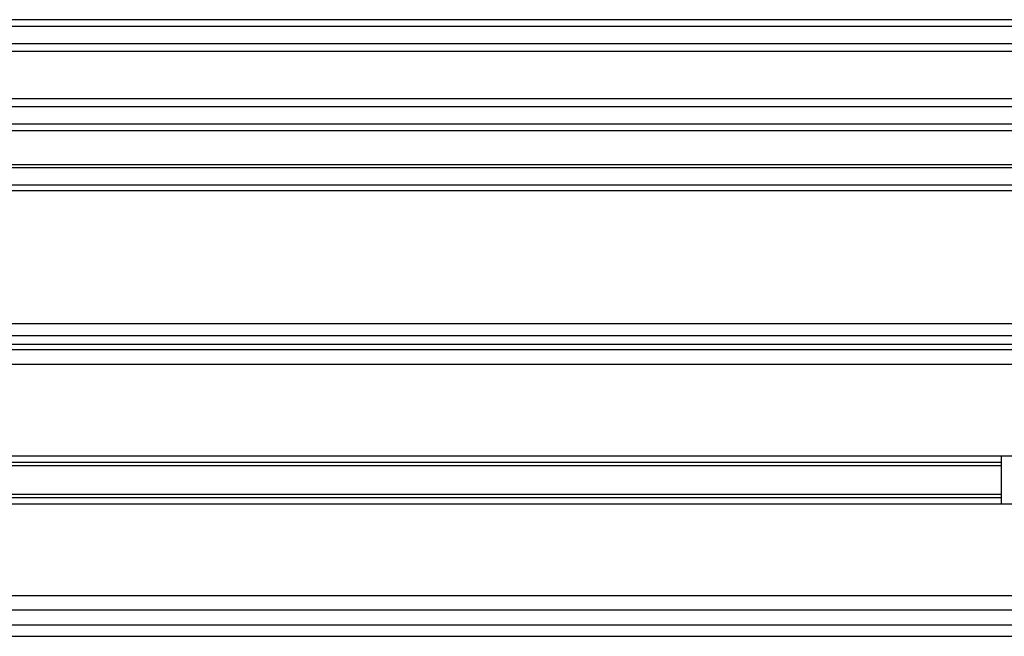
# Model space of a CAD drawing. Header units: millimetres. Extents: x 0 to 420, y 0 to 297.
# Tile 44 of 103: x 156.02 to 166.73, y 246.49 to 253.2. Entities that reach past the tile are written whole.
import ezdxf

# ---------------------------------------------------------------- set-up
doc = ezdxf.new("R2010")
doc.units = ezdxf.units.MM

msp = doc.modelspace()

# ---------------------------------------------------------------- linework, layer by layer
at = {"color": 7, "linetype": 'Continuous', "lineweight": 25}
for p, q in [((194.42757, 253.19657), (113.08491, 253.19657)), ((194.35518, 253.12361), (113.1573, 253.12361)), ((194.24607, 252.93567), (113.26641, 252.93567)), ((194.22146, 252.85071), (113.29102, 252.85071)), ((194.20743, 252.33505), (113.30504, 252.33505)), ((194.20743, 252.25009), (113.30504, 252.25009)), ((194.20743, 252.06215), (113.30504, 252.06215)), ((194.20743, 251.98919), (113.30504, 251.98919)), ((194.20743, 251.61878), (113.30504, 251.61878)), ((194.20743, 251.58671), (113.30504, 251.58671)), ((194.20743, 251.39805), (113.30504, 251.39805)), ((194.20743, 251.33517), (113.30504, 251.33517)), ((194.20743, 249.8888), (113.30504, 249.8888)), ((140.31443, 249.76303), (194.20743, 249.76303)), ((140.31443, 249.6687), (194.20743, 249.6687)), ((194.20743, 249.60581), (145.40817, 249.60581)), ((194.20743, 249.4486), (145.68047, 249.4486)), ((166.86475, 248.45186), (145.72259, 248.45186)), ((166.69551, 247.92991), (166.69551, 248.45186)), ((166.69551, 248.38369), (154.86989, 248.38369)), ((166.69551, 248.34759), (154.91033, 248.34759)), ((166.69551, 247.99808), (154.86989, 247.99808)), ((166.69551, 248.03418), (154.91033, 248.03418)), ((166.86475, 247.92991), (145.72259, 247.92991)), ((194.30176, 246.93317), (149.99882, 246.93317)), ((197.37811, 246.77596), (149.99882, 246.77596)), ((149.99882, 246.61874), (197.41841, 246.61874)), ((149.99882, 246.49297), (197.45506, 246.49297))]:
    msp.add_line(p, q, dxfattribs=at)

doc.saveas('drawing.dxf')
